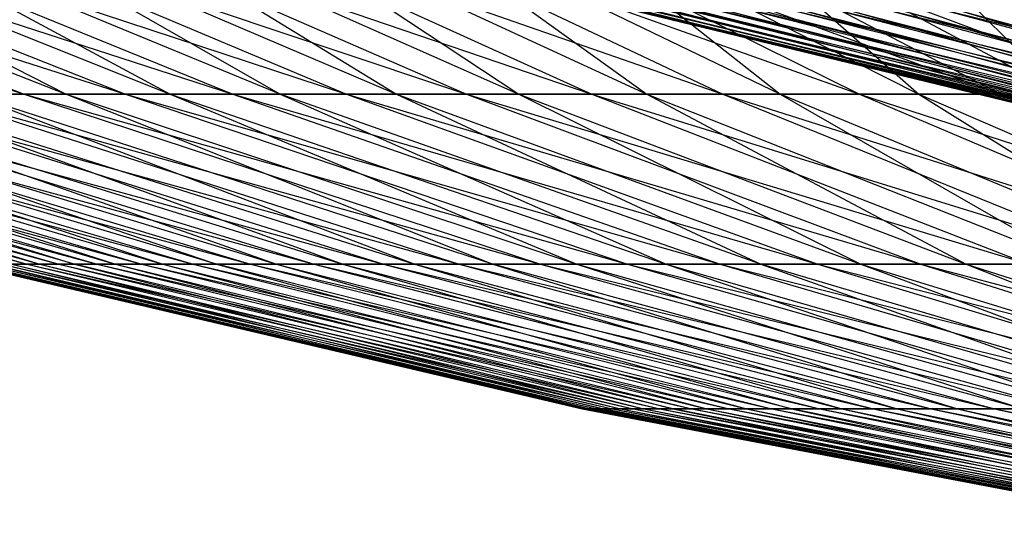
# Model space of a CAD drawing. Extents: x -125 to 125, y -143 to 0.
# Tile 60 of 256: x -14.71 to -10.8, y -142.04 to -140.02. Entities that reach past the tile are written whole.
import ezdxf

# ---------------------------------------------------------------- set-up
doc = ezdxf.new("R2010")
doc.units = 0
doc.header["$LTSCALE"] = 25.4
doc.layers.get('0').update_dxf_attribs({"linetype": 'CONTINUOUS'})

# ---------------------------------------------------------------- blocks, each defined once
blk = doc.blocks.new('NL2500027000_STL_3')
at = {"color": 0}
for p, q in [((-17.1429, -139.5387, 9.7742), (-14.6909, -140.3154, 9.2178)), ((-17.1429, -139.5387, 9.7742), (-14.6909, -140.3154, 9.2178)), ((-16.7156, -139.5387, 10.4882), (-14.2893, -140.3154, 9.8289)), ((-16.7156, -139.5387, 10.4882), (-14.2893, -140.3154, 9.8289)), ((-16.7156, -139.5387, 10.4882), (-14.6909, -140.3154, 9.2178)), ((-16.7156, -139.5387, 10.4882), (-14.6909, -140.3154, 9.2178)), ((-16.5258, -139.5387, -10.7848), (-14.5241, -140.3154, -9.4785)), ((-16.5258, -139.5387, -10.7848), (-14.5241, -140.3154, -9.4785)), ((-16.2586, -139.5387, 11.1836), (-13.8622, -140.3154, 10.4226)), ((-16.2586, -139.5387, 11.1836), (-13.8622, -140.3154, 10.4226)), ((-16.2586, -139.5387, 11.1836), (-14.2893, -140.3154, 9.8289)), ((-16.2586, -139.5387, 11.1836), (-14.2893, -140.3154, 9.8289)), ((-16.0565, -139.5387, -11.4719), (-14.5241, -140.3154, -9.4785)), ((-16.0565, -139.5387, -11.4719), (-14.5241, -140.3154, -9.4785)), ((-16.0565, -139.5387, -11.4719), (-14.1116, -140.3154, -10.0824)), ((-16.0565, -139.5387, -11.4719), (-14.1116, -140.3154, -10.0824)), ((-15.7727, -139.5387, 11.859), (-13.4105, -140.3154, 10.9977)), ((-15.7727, -139.5387, 11.859), (-13.4105, -140.3154, 10.9977)), ((-15.7727, -139.5387, 11.859), (-13.8622, -140.3154, 10.4226)), ((-15.7727, -139.5387, 11.859), (-13.8622, -140.3154, 10.4226)), ((-13.674, -140.3154, -10.6683), (-15.5586, -139.5387, -12.1386)), ((-15.5586, -139.5387, -12.1386), (-14.1116, -140.3154, -10.0824)), ((-15.5586, -139.5387, -12.1386), (-14.1116, -140.3154, -10.0824)), ((-13.674, -140.3154, -10.6683), (-15.5586, -139.5387, -12.1386)), ((-15.2588, -139.5387, 12.5134), (-12.935, -140.3154, 11.5533)), ((-15.2588, -139.5387, 12.5134), (-12.935, -140.3154, 11.5533)), ((-15.2588, -139.5387, 12.5134), (-13.4105, -140.3154, 10.9977)), ((-15.2588, -139.5387, 12.5134), (-13.4105, -140.3154, 10.9977)), ((-15.033, -139.5387, -12.7837), (-13.674, -140.3154, -10.6683)), ((-15.033, -139.5387, -12.7837), (-13.674, -140.3154, -10.6683)), ((-15.033, -139.5387, -12.7837), (-13.2121, -140.3154, -11.2353)), ((-15.033, -139.5387, -12.7837), (-13.2121, -140.3154, -11.2353)), ((-14.7177, -139.5387, 13.1455), (-12.4364, -140.3154, 12.0883)), ((-14.7177, -139.5387, 13.1455), (-12.4364, -140.3154, 12.0883)), ((-14.7177, -139.5387, 13.1455), (-12.935, -140.3154, 11.5533)), ((-14.7177, -139.5387, 13.1455), (-12.935, -140.3154, 11.5533)), ((-14.4807, -139.5387, -13.4061), (-13.2121, -140.3154, -11.2353)), ((-14.4807, -139.5387, -13.4061), (-13.2121, -140.3154, -11.2353)), ((-14.4807, -139.5387, -13.4061), (-12.7267, -140.3154, -11.7823)), ((-14.4807, -139.5387, -13.4061), (-12.7267, -140.3154, -11.7823)), ((-14.1504, -139.5387, 13.7543), (-11.9158, -140.3154, 12.6018)), ((-14.1504, -139.5387, 13.7543), (-11.9158, -140.3154, 12.6018)), ((-14.1504, -139.5387, 13.7543), (-12.4364, -140.3154, 12.0883)), ((-14.1504, -139.5387, 13.7543), (-12.4364, -140.3154, 12.0883)), ((-13.9027, -139.5387, -14.0046), (-12.7267, -140.3154, -11.7823)), ((-13.9027, -139.5387, -14.0046), (-12.7267, -140.3154, -11.7823)), ((-13.9027, -139.5387, -14.0046), (-12.2187, -140.3154, -12.3083)), ((-13.9027, -139.5387, -14.0046), (-12.2187, -140.3154, -12.3083)), ((-13.558, -139.5387, 14.3386), (-11.3739, -140.3154, 13.0929)), ((-13.558, -139.5387, 14.3386), (-11.3739, -140.3154, 13.0929)), ((-13.558, -139.5387, 14.3386), (-11.9158, -140.3154, 12.6018)), ((-13.558, -139.5387, 14.3386), (-11.9158, -140.3154, 12.6018)), ((-11.689, -140.3154, -12.8125), (-13.3, -139.5387, -14.5783)), ((-13.3, -139.5387, -14.5783), (-12.2187, -140.3154, -12.3083)), ((-13.3, -139.5387, -14.5783), (-12.2187, -140.3154, -12.3083)), ((-11.689, -140.3154, -12.8125), (-13.3, -139.5387, -14.5783)), ((-12.9415, -139.5387, 14.8974), (-10.8119, -140.3154, 13.5608)), ((-12.9415, -139.5387, 14.8974), (-10.8119, -140.3154, 13.5608)), ((-12.9415, -139.5387, 14.8974), (-11.3739, -140.3154, 13.0929)), ((-12.9415, -139.5387, 14.8974), (-11.3739, -140.3154, 13.0929)), ((-12.6736, -139.5387, -15.126), (-11.689, -140.3154, -12.8125)), ((-12.6736, -139.5387, -15.126), (-11.689, -140.3154, -12.8125)), ((-12.6736, -139.5387, -15.126), (-11.1385, -140.3154, -13.2938)), ((-12.6736, -139.5387, -15.126), (-11.1385, -140.3154, -13.2938)), ((-12.302, -139.5387, 15.4297), (-10.2306, -140.3154, 14.0045)), ((-12.302, -139.5387, 15.4297), (-10.2306, -140.3154, 14.0045)), ((-12.302, -139.5387, 15.4297), (-10.8119, -140.3154, 13.5608)), ((-12.302, -139.5387, 15.4297), (-10.8119, -140.3154, 13.5608)), ((-10.5681, -140.3154, -13.7516), (-12.0247, -139.5387, -15.6468)), ((-12.0247, -139.5387, -15.6468), (-11.1385, -140.3154, -13.2938)), ((-12.0247, -139.5387, -15.6468), (-11.1385, -140.3154, -13.2938)), ((-10.5681, -140.3154, -13.7516), (-12.0247, -139.5387, -15.6468)), ((-11.3543, -139.5387, -16.1398), (-10.5681, -140.3154, -13.7516)), ((-11.3543, -139.5387, -16.1398), (-10.5681, -140.3154, -13.7516)), ((-12.3033, -139.9757, 0.2037), (-9.8792, -140.5635, 0.1636)), ((-12.3033, -139.9757, 0.2037), (-9.8792, -140.5635, 0.1636)), ((-12.3033, -139.9757, 0.2037), (-9.8626, -140.5635, 0.5943)), ((-12.3033, -139.9757, 0.2037), (-9.8626, -140.5635, 0.5943)), ((-9.8792, -140.5635, 0.1636), (-12.3004, -139.9757, -0.3332)), ((-9.8769, -140.5635, -0.2675), (-12.3004, -139.9757, -0.3332)), ((-9.8792, -140.5635, 0.1636), (-12.3004, -139.9757, -0.3332)), ((-9.8769, -140.5635, -0.2675), (-12.3004, -139.9757, -0.3332)), ((-9.8273, -140.5635, 1.024), (-12.2827, -139.9757, 0.7402)), ((-9.8626, -140.5635, 0.5943), (-12.2827, -139.9757, 0.7402)), ((-9.8273, -140.5635, 1.024), (-12.2827, -139.9757, 0.7402)), ((-9.8626, -140.5635, 0.5943), (-12.2827, -139.9757, 0.7402)), ((-9.8769, -140.5635, -0.2675), (-12.2742, -139.9757, -0.8694)), ((-12.2742, -139.9757, -0.8694), (-9.8558, -140.5635, -0.6981)), ((-12.2742, -139.9757, -0.8694), (-9.8558, -140.5635, -0.6981)), ((-9.8769, -140.5635, -0.2675), (-12.2742, -139.9757, -0.8694)), ((-9.8273, -140.5635, 1.024), (-12.2387, -139.9757, 1.2752)), ((-12.2387, -139.9757, 1.2752), (-9.7733, -140.5635, 1.4516)), ((-9.8273, -140.5635, 1.024), (-12.2387, -139.9757, 1.2752)), ((-12.2387, -139.9757, 1.2752), (-9.7733, -140.5635, 1.4516)), ((-9.8558, -140.5635, -0.6981), (-12.2246, -139.9757, -1.404)), ((-12.2246, -139.9757, -1.404), (-9.816, -140.5635, -1.1273)), ((-12.2246, -139.9757, -1.404), (-9.816, -140.5635, -1.1273)), ((-9.8558, -140.5635, -0.6981), (-12.2246, -139.9757, -1.404)), ((-9.7007, -140.5635, 1.8766), (-12.1714, -139.9757, 1.8078)), ((-12.1714, -139.9757, 1.8078), (-9.7733, -140.5635, 1.4516)), ((-12.1714, -139.9757, 1.8078), (-9.7733, -140.5635, 1.4516)), ((-9.7007, -140.5635, 1.8766), (-12.1714, -139.9757, 1.8078)), ((-9.816, -140.5635, -1.1273), (-12.1517, -139.9757, -1.9358)), ((-12.1517, -139.9757, -1.9358), (-9.7575, -140.5635, -1.5544)), ((-12.1517, -139.9757, -1.9358), (-9.7575, -140.5635, -1.5544)), ((-9.816, -140.5635, -1.1273), (-12.1517, -139.9757, -1.9358)), ((-9.6096, -140.5635, 2.2979), (-12.081, -139.9757, 2.337)), ((-12.081, -139.9757, 2.337), (-9.7007, -140.5635, 1.8766)), ((-12.081, -139.9757, 2.337), (-9.7007, -140.5635, 1.8766)), ((-9.6096, -140.5635, 2.2979), (-12.081, -139.9757, 2.337)), ((-9.6804, -140.5635, -1.9786), (-12.0557, -139.9757, -2.4641)), ((-12.0557, -139.9757, -2.4641), (-9.7575, -140.5635, -1.5544)), ((-9.6804, -140.5635, -1.9786), (-12.0557, -139.9757, -2.4641)), ((-12.0557, -139.9757, -2.4641), (-9.7575, -140.5635, -1.5544)), ((-9.5002, -140.5635, 2.7149), (-11.9675, -139.9757, 2.8618)), ((-11.9675, -139.9757, 2.8618), (-9.6096, -140.5635, 2.2979)), ((-11.9675, -139.9757, 2.8618), (-9.6096, -140.5635, 2.2979)), ((-9.5002, -140.5635, 2.7149), (-11.9675, -139.9757, 2.8618)), ((-9.6804, -140.5635, -1.9786), (-11.9368, -139.9757, -2.9876)), ((-11.9368, -139.9757, -2.9876), (-9.5849, -140.5635, -2.3989)), ((-11.9368, -139.9757, -2.9876), (-9.5849, -140.5635, -2.3989)), ((-9.6804, -140.5635, -1.9786), (-11.9368, -139.9757, -2.9876)), ((-11.8313, -139.9757, 3.3811), (-9.5002, -140.5635, 2.7149)), ((-9.3728, -140.5635, 3.1267), (-11.8313, -139.9757, 3.3811)), ((-9.3728, -140.5635, 3.1267), (-11.8313, -139.9757, 3.3811)), ((-11.8313, -139.9757, 3.3811), (-9.5002, -140.5635, 2.7149)), ((-9.5849, -140.5635, -2.3989), (-11.7951, -139.9757, -3.5054)), ((-11.7951, -139.9757, -3.5054), (-9.4711, -140.5635, -2.8147)), ((-11.7951, -139.9757, -3.5054), (-9.4711, -140.5635, -2.8147)), ((-9.5849, -140.5635, -2.3989), (-11.7951, -139.9757, -3.5054)), ((-9.2275, -140.5635, 3.5326), (-11.6726, -139.9757, 3.8939)), ((-9.2275, -140.5635, 3.5326), (-11.6726, -139.9757, 3.8939)), ((-9.3728, -140.5635, 3.1267), (-11.6726, -139.9757, 3.8939)), ((-9.3728, -140.5635, 3.1267), (-11.6726, -139.9757, 3.8939)), ((-9.4711, -140.5635, -2.8147), (-11.6309, -139.9757, -4.0166)), ((-9.3393, -140.5635, -3.2252), (-11.6309, -139.9757, -4.0166)), ((-9.4711, -140.5635, -2.8147), (-11.6309, -139.9757, -4.0166)), ((-9.3393, -140.5635, -3.2252), (-11.6309, -139.9757, -4.0166)), ((-9.0646, -140.5635, 3.9317), (-11.4916, -139.9757, 4.3994)), ((-9.0646, -140.5635, 3.9317), (-11.4916, -139.9757, 4.3994)), ((-9.2275, -140.5635, 3.5326), (-11.4916, -139.9757, 4.3994)), ((-9.2275, -140.5635, 3.5326), (-11.4916, -139.9757, 4.3994)), ((-9.3393, -140.5635, -3.2252), (-11.4447, -139.9757, -4.5201)), ((-11.4447, -139.9757, -4.5201), (-9.1898, -140.5635, -3.6295)), ((-11.4447, -139.9757, -4.5201), (-9.1898, -140.5635, -3.6295)), ((-9.3393, -140.5635, -3.2252), (-11.4447, -139.9757, -4.5201)), ((-8.8845, -140.5635, 4.3234), (-11.2888, -139.9757, 4.8964)), ((-8.8845, -140.5635, 4.3234), (-11.2888, -139.9757, 4.8964)), ((-9.0646, -140.5635, 3.9317), (-11.2888, -139.9757, 4.8964)), ((-9.0646, -140.5635, 3.9317), (-11.2888, -139.9757, 4.8964)), ((-9.1898, -140.5635, -3.6295), (-11.2366, -139.9757, -5.015)), ((-11.2366, -139.9757, -5.015), (-9.0227, -140.5635, -4.0269)), ((-11.2366, -139.9757, -5.015), (-9.0227, -140.5635, -4.0269)), ((-9.1898, -140.5635, -3.6295), (-11.2366, -139.9757, -5.015)), ((-8.6874, -140.5635, 4.7068), (-11.0645, -139.9757, 5.3842)), ((-8.6874, -140.5635, 4.7068), (-11.0645, -139.9757, 5.3842)), ((-8.8845, -140.5635, 4.3234), (-11.0645, -139.9757, 5.3842)), ((-8.8845, -140.5635, 4.3234), (-11.0645, -139.9757, 5.3842)), ((-9.0227, -140.5635, -4.0269), (-11.0072, -139.9757, -5.5003)), ((-11.0072, -139.9757, -5.5003), (-8.8385, -140.5635, -4.4166)), ((-11.0072, -139.9757, -5.5003), (-8.8385, -140.5635, -4.4166)), ((-9.0227, -140.5635, -4.0269), (-11.0072, -139.9757, -5.5003)), ((-17.1769, -140.3154, 2.3973), (-14.6793, -140.9914, 2.6839)), ((-17.1769, -140.3154, 2.3973), (-14.6793, -140.9914, 2.6839)), ((-17.0605, -140.3154, 3.1193), (-14.5531, -140.9914, 3.3003)), ((-17.0605, -140.3154, 3.1193), (-14.5531, -140.9914, 3.3003)), ((-17.0605, -140.3154, 3.1193), (-14.6793, -140.9914, 2.6839)), ((-17.0605, -140.3154, 3.1193), (-14.6793, -140.9914, 2.6839)), ((-17.0021, -140.3154, -3.4232), (-14.6291, -140.9914, -2.9454)), ((-17.0021, -140.3154, -3.4232), (-14.6291, -140.9914, -2.9454)), ((-16.9139, -140.3154, 3.8357), (-14.401, -140.9914, 3.9109)), ((-16.9139, -140.3154, 3.8357), (-14.401, -140.9914, 3.9109)), ((-16.9139, -140.3154, 3.8357), (-14.5531, -140.9914, 3.3003)), ((-16.9139, -140.3154, 3.8357), (-14.5531, -140.9914, 3.3003)), ((-14.4919, -140.9914, -3.5595), (-16.8427, -140.3154, -4.1369)), ((-16.8427, -140.3154, -4.1369), (-14.6291, -140.9914, -2.9454)), ((-16.8427, -140.3154, -4.1369), (-14.6291, -140.9914, -2.9454)), ((-14.4919, -140.9914, -3.5595), (-16.8427, -140.3154, -4.1369)), ((-16.7371, -140.3154, 4.5453), (-14.2234, -140.9914, 4.5145)), ((-16.7371, -140.3154, 4.5453), (-14.2234, -140.9914, 4.5145)), ((-16.7371, -140.3154, 4.5453), (-14.401, -140.9914, 3.9109)), ((-16.7371, -140.3154, 4.5453), (-14.401, -140.9914, 3.9109)), ((-16.6533, -140.3154, -4.8433), (-14.4919, -140.9914, -3.5595)), ((-16.6533, -140.3154, -4.8433), (-14.4919, -140.9914, -3.5595)), ((-16.6533, -140.3154, -4.8433), (-14.329, -140.9914, -4.1673)), ((-16.6533, -140.3154, -4.8433), (-14.329, -140.9914, -4.1673)), ((-16.5306, -140.3154, 5.2469), (-14.0204, -140.9914, 5.1101)), ((-16.5306, -140.3154, 5.2469), (-14.0204, -140.9914, 5.1101)), ((-16.5306, -140.3154, 5.2469), (-14.2234, -140.9914, 4.5145)), ((-16.5306, -140.3154, 5.2469), (-14.2234, -140.9914, 4.5145)), ((-16.4344, -140.3154, -5.541), (-14.329, -140.9914, -4.1673)), ((-16.4344, -140.3154, -5.541), (-14.329, -140.9914, -4.1673)), ((-16.4344, -140.3154, -5.541), (-14.1405, -140.9914, -4.7676)), ((-16.4344, -140.3154, -5.541), (-14.1405, -140.9914, -4.7676)), ((-16.2948, -140.3154, 5.9391), (-13.7925, -140.9914, 5.6966)), ((-16.2948, -140.3154, 5.9391), (-13.7925, -140.9914, 5.6966)), ((-16.2948, -140.3154, 5.9391), (-14.0204, -140.9914, 5.1101)), ((-16.2948, -140.3154, 5.9391), (-14.0204, -140.9914, 5.1101)), ((-13.927, -140.9914, -5.3595), (-16.1862, -140.3154, -6.2289)), ((-16.1862, -140.3154, -6.2289), (-14.1405, -140.9914, -4.7676)), ((-16.1862, -140.3154, -6.2289), (-14.1405, -140.9914, -4.7676)), ((-13.927, -140.9914, -5.3595), (-16.1862, -140.3154, -6.2289)), ((-16.0299, -140.3154, 6.6207), (-13.5401, -140.9914, 6.273)), ((-16.0299, -140.3154, 6.6207), (-13.5401, -140.9914, 6.273)), ((-16.0299, -140.3154, 6.6207), (-13.7925, -140.9914, 5.6966)), ((-16.0299, -140.3154, 6.6207), (-13.7925, -140.9914, 5.6966)), ((-15.9092, -140.3154, -6.9057), (-13.927, -140.9914, -5.3595)), ((-15.9092, -140.3154, -6.9057), (-13.927, -140.9914, -5.3595)), ((-15.9092, -140.3154, -6.9057), (-13.6887, -140.9914, -5.9419)), ((-15.9092, -140.3154, -6.9057), (-13.6887, -140.9914, -5.9419)), ((-15.7365, -140.3154, 7.2906), (-13.2636, -140.9914, 6.8382)), ((-15.7365, -140.3154, 7.2906), (-13.2636, -140.9914, 6.8382)), ((-15.7365, -140.3154, 7.2906), (-13.5401, -140.9914, 6.273)), ((-15.7365, -140.3154, 7.2906), (-13.5401, -140.9914, 6.273)), ((-15.6039, -140.3154, -7.5703), (-13.6887, -140.9914, -5.9419)), ((-15.6039, -140.3154, -7.5703), (-13.6887, -140.9914, -5.9419)), ((-15.6039, -140.3154, -7.5703), (-13.426, -140.9914, -6.5136)), ((-15.6039, -140.3154, -7.5703), (-13.426, -140.9914, -6.5136)), ((-15.4152, -140.3154, 7.9475), (-12.9636, -140.9914, 7.3913)), ((-15.4152, -140.3154, 7.9475), (-12.9636, -140.9914, 7.3913)), ((-15.4152, -140.3154, 7.9475), (-13.2636, -140.9914, 6.8382)), ((-15.4152, -140.3154, 7.9475), (-13.2636, -140.9914, 6.8382)), ((-15.2709, -140.3154, -8.2213), (-13.426, -140.9914, -6.5136)), ((-15.2709, -140.3154, -8.2213), (-13.426, -140.9914, -6.5136)), ((-15.2709, -140.3154, -8.2213), (-13.1395, -140.9914, -7.0738)), ((-15.2709, -140.3154, -8.2213), (-13.1395, -140.9914, -7.0738)), ((-15.0665, -140.3154, 8.5903), (-14.6909, -140.3154, 9.2178)), ((-15.0665, -140.3154, 8.5903), (-14.6909, -140.3154, 9.2178)), ((-15.0665, -140.3154, 8.5903), (-12.6404, -140.9914, 7.9312)), ((-15.0665, -140.3154, 8.5903), (-12.6404, -140.9914, 7.9312)), ((-15.0665, -140.3154, 8.5903), (-12.9636, -140.9914, 7.3913)), ((-15.0665, -140.3154, 8.5903), (-12.9636, -140.9914, 7.3913)), ((-14.5241, -140.3154, -9.4785), (-14.9108, -140.3154, -8.8578)), ((-14.5241, -140.3154, -9.4785), (-14.9108, -140.3154, -8.8578)), ((-12.8296, -140.9914, -7.6215), (-14.9108, -140.3154, -8.8578)), ((-14.9108, -140.3154, -8.8578), (-13.1395, -140.9914, -7.0738)), ((-14.9108, -140.3154, -8.8578), (-13.1395, -140.9914, -7.0738)), ((-12.8296, -140.9914, -7.6215), (-14.9108, -140.3154, -8.8578)), ((-14.6909, -140.3154, 9.2178), (-14.2893, -140.3154, 9.8289)), ((-14.6909, -140.3154, 9.2178), (-14.2893, -140.3154, 9.8289)), ((-14.6909, -140.3154, 9.2178), (-12.2948, -140.9914, 8.4571)), ((-14.6909, -140.3154, 9.2178), (-12.2948, -140.9914, 8.4571)), ((-14.6909, -140.3154, 9.2178), (-12.6404, -140.9914, 7.9312)), ((-14.6909, -140.3154, 9.2178), (-12.6404, -140.9914, 7.9312)), ((-14.5241, -140.3154, -9.4785), (-12.8296, -140.9914, -7.6215)), ((-14.5241, -140.3154, -9.4785), (-12.8296, -140.9914, -7.6215)), ((-14.5241, -140.3154, -9.4785), (-12.4969, -140.9914, -8.1555)), ((-14.1116, -140.3154, -10.0824), (-14.5241, -140.3154, -9.4785)), ((-14.1116, -140.3154, -10.0824), (-14.5241, -140.3154, -9.4785)), ((-14.5241, -140.3154, -9.4785), (-12.4969, -140.9914, -8.1555)), ((-14.2893, -140.3154, 9.8289), (-13.8622, -140.3154, 10.4226)), ((-14.2893, -140.3154, 9.8289), (-13.8622, -140.3154, 10.4226)), ((-14.2893, -140.3154, 9.8289), (-11.9274, -140.9914, 8.9678)), ((-14.2893, -140.3154, 9.8289), (-11.9274, -140.9914, 8.9678)), ((-14.2893, -140.3154, 9.8289), (-12.2948, -140.9914, 8.4571)), ((-14.2893, -140.3154, 9.8289), (-12.2948, -140.9914, 8.4571)), ((-14.1116, -140.3154, -10.0824), (-12.4969, -140.9914, -8.1555)), ((-14.1116, -140.3154, -10.0824), (-12.4969, -140.9914, -8.1555)), ((-14.1116, -140.3154, -10.0824), (-12.142, -140.9914, -8.6751)), ((-13.674, -140.3154, -10.6683), (-14.1116, -140.3154, -10.0824)), ((-13.674, -140.3154, -10.6683), (-14.1116, -140.3154, -10.0824)), ((-14.1116, -140.3154, -10.0824), (-12.142, -140.9914, -8.6751)), ((-13.8622, -140.3154, 10.4226), (-13.4105, -140.3154, 10.9977)), ((-13.8622, -140.3154, 10.4226), (-13.4105, -140.3154, 10.9977)), ((-13.8622, -140.3154, 10.4226), (-11.5387, -140.9914, 9.4627)), ((-13.8622, -140.3154, 10.4226), (-11.5387, -140.9914, 9.4627)), ((-13.8622, -140.3154, 10.4226), (-11.9274, -140.9914, 8.9678)), ((-13.8622, -140.3154, 10.4226), (-11.9274, -140.9914, 8.9678)), ((-13.2121, -140.3154, -11.2353), (-13.674, -140.3154, -10.6683)), ((-13.2121, -140.3154, -11.2353), (-13.674, -140.3154, -10.6683)), ((-11.7655, -140.9914, -9.1793), (-13.674, -140.3154, -10.6683)), ((-13.674, -140.3154, -10.6683), (-12.142, -140.9914, -8.6751)), ((-13.674, -140.3154, -10.6683), (-12.142, -140.9914, -8.6751)), ((-11.7655, -140.9914, -9.1793), (-13.674, -140.3154, -10.6683)), ((-13.4105, -140.3154, 10.9977), (-12.935, -140.3154, 11.5533)), ((-13.4105, -140.3154, 10.9977), (-12.935, -140.3154, 11.5533)), ((-13.4105, -140.3154, 10.9977), (-11.1296, -140.9914, 9.9407)), ((-13.4105, -140.3154, 10.9977), (-11.1296, -140.9914, 9.9407)), ((-13.4105, -140.3154, 10.9977), (-11.5387, -140.9914, 9.4627)), ((-13.4105, -140.3154, 10.9977), (-11.5387, -140.9914, 9.4627)), ((-13.2121, -140.3154, -11.2353), (-11.7655, -140.9914, -9.1793)), ((-13.2121, -140.3154, -11.2353), (-11.7655, -140.9914, -9.1793)), ((-13.2121, -140.3154, -11.2353), (-11.368, -140.9914, -9.6671)), ((-12.7267, -140.3154, -11.7823), (-13.2121, -140.3154, -11.2353)), ((-12.7267, -140.3154, -11.7823), (-13.2121, -140.3154, -11.2353)), ((-13.2121, -140.3154, -11.2353), (-11.368, -140.9914, -9.6671)), ((-12.935, -140.3154, 11.5533), (-12.4364, -140.3154, 12.0883)), ((-12.935, -140.3154, 11.5533), (-12.4364, -140.3154, 12.0883)), ((-12.935, -140.3154, 11.5533), (-10.7006, -140.9914, 10.4011)), ((-12.935, -140.3154, 11.5533), (-10.7006, -140.9914, 10.4011)), ((-12.935, -140.3154, 11.5533), (-11.1296, -140.9914, 9.9407)), ((-12.935, -140.3154, 11.5533), (-11.1296, -140.9914, 9.9407)), ((-12.7267, -140.3154, -11.7823), (-11.368, -140.9914, -9.6671)), ((-12.7267, -140.3154, -11.7823), (-11.368, -140.9914, -9.6671)), ((-12.7267, -140.3154, -11.7823), (-10.9504, -140.9914, -10.1377)), ((-12.2187, -140.3154, -12.3083), (-12.7267, -140.3154, -11.7823)), ((-12.2187, -140.3154, -12.3083), (-12.7267, -140.3154, -11.7823)), ((-12.7267, -140.3154, -11.7823), (-10.9504, -140.9914, -10.1377)), ((-12.4364, -140.3154, 12.0883), (-11.9158, -140.3154, 12.6018)), ((-12.4364, -140.3154, 12.0883), (-11.9158, -140.3154, 12.6018)), ((-12.4364, -140.3154, 12.0883), (-10.2526, -140.9914, 10.8429)), ((-12.4364, -140.3154, 12.0883), (-10.2526, -140.9914, 10.8429)), ((-12.4364, -140.3154, 12.0883), (-10.7006, -140.9914, 10.4011)), ((-12.4364, -140.3154, 12.0883), (-10.7006, -140.9914, 10.4011)), ((-12.2187, -140.3154, -12.3083), (-10.9504, -140.9914, -10.1377)), ((-12.2187, -140.3154, -12.3083), (-10.9504, -140.9914, -10.1377)), ((-12.2187, -140.3154, -12.3083), (-10.5133, -140.9914, -10.5904)), ((-11.689, -140.3154, -12.8125), (-12.2187, -140.3154, -12.3083)), ((-11.689, -140.3154, -12.8125), (-12.2187, -140.3154, -12.3083)), ((-12.2187, -140.3154, -12.3083), (-10.5133, -140.9914, -10.5904)), ((-11.9158, -140.3154, 12.6018), (-11.3739, -140.3154, 13.0929)), ((-11.9158, -140.3154, 12.6018), (-11.3739, -140.3154, 13.0929)), ((-11.9158, -140.3154, 12.6018), (-9.7864, -140.9914, 11.2655)), ((-11.9158, -140.3154, 12.6018), (-9.7864, -140.9914, 11.2655)), ((-11.9158, -140.3154, 12.6018), (-10.2526, -140.9914, 10.8429)), ((-11.9158, -140.3154, 12.6018), (-10.2526, -140.9914, 10.8429)), ((-11.1385, -140.3154, -13.2938), (-11.689, -140.3154, -12.8125)), ((-11.1385, -140.3154, -13.2938), (-11.689, -140.3154, -12.8125)), ((-10.0575, -140.9914, -11.0242), (-11.689, -140.3154, -12.8125)), ((-11.689, -140.3154, -12.8125), (-10.5133, -140.9914, -10.5904)), ((-11.689, -140.3154, -12.8125), (-10.5133, -140.9914, -10.5904)), ((-10.0575, -140.9914, -11.0242), (-11.689, -140.3154, -12.8125)), ((-11.3739, -140.3154, 13.0929), (-10.8119, -140.3154, 13.5608)), ((-11.3739, -140.3154, 13.0929), (-10.8119, -140.3154, 13.5608)), ((-11.3739, -140.3154, 13.0929), (-9.3028, -140.9914, 11.668)), ((-11.3739, -140.3154, 13.0929), (-9.3028, -140.9914, 11.668)), ((-11.3739, -140.3154, 13.0929), (-9.7864, -140.9914, 11.2655)), ((-11.3739, -140.3154, 13.0929), (-9.7864, -140.9914, 11.2655)), ((-11.1385, -140.3154, -13.2938), (-10.0575, -140.9914, -11.0242)), ((-11.1385, -140.3154, -13.2938), (-10.0575, -140.9914, -11.0242)), ((-11.1385, -140.3154, -13.2938), (-9.5838, -140.9914, -11.4383)), ((-10.5681, -140.3154, -13.7516), (-11.1385, -140.3154, -13.2938)), ((-10.5681, -140.3154, -13.7516), (-11.1385, -140.3154, -13.2938)), ((-11.1385, -140.3154, -13.2938), (-9.5838, -140.9914, -11.4383)), ((-10.8119, -140.3154, 13.5608), (-10.2306, -140.3154, 14.0045)), ((-10.8119, -140.3154, 13.5608), (-10.2306, -140.3154, 14.0045)), ((-10.8119, -140.3154, 13.5608), (-8.8026, -140.9914, 12.0498)), ((-10.8119, -140.3154, 13.5608), (-8.8026, -140.9914, 12.0498)), ((-10.8119, -140.3154, 13.5608), (-9.3028, -140.9914, 11.668)), ((-10.8119, -140.3154, 13.5608), (-9.3028, -140.9914, 11.668)), ((-14.9215, -140.9914, 0.1815), (-12.4573, -141.5653, 0.6775)), ((-14.9215, -140.9914, 0.1815), (-12.4573, -141.5653, 0.6775)), ((-14.9215, -140.9914, 0.1815), (-12.4748, -141.5653, 0.1517)), ((-14.9215, -140.9914, 0.1815), (-12.4748, -141.5653, 0.1517)), ((-14.9159, -140.9914, -0.4477), (-12.4748, -141.5653, 0.1517)), ((-14.9159, -140.9914, -0.4477), (-12.4748, -141.5653, 0.1517)), ((-14.9159, -140.9914, -0.4477), (-12.4701, -141.5653, -0.3743)), ((-14.9159, -140.9914, -0.4477), (-12.4701, -141.5653, -0.3743)), ((-14.9006, -140.9914, 0.8104), (-12.4177, -141.5653, 1.202)), ((-14.9006, -140.9914, 0.8104), (-12.4177, -141.5653, 1.202)), ((-14.9006, -140.9914, 0.8104), (-12.4573, -141.5653, 0.6775)), ((-14.9006, -140.9914, 0.8104), (-12.4573, -141.5653, 0.6775)), ((-14.8838, -140.9914, -1.0761), (-12.4433, -141.5653, -0.8997)), ((-12.4701, -141.5653, -0.3743), (-14.8838, -140.9914, -1.0761)), ((-12.4701, -141.5653, -0.3743), (-14.8838, -140.9914, -1.0761)), ((-14.8838, -140.9914, -1.0761), (-12.4433, -141.5653, -0.8997)), ((-14.8532, -140.9914, 1.4378), (-12.356, -141.5653, 1.7245)), ((-14.8532, -140.9914, 1.4378), (-12.356, -141.5653, 1.7245)), ((-14.8532, -140.9914, 1.4378), (-12.4177, -141.5653, 1.202)), ((-14.8532, -140.9914, 1.4378), (-12.4177, -141.5653, 1.202)), ((-12.3943, -141.5653, -1.4234), (-14.8252, -140.9914, -1.7026)), ((-14.8252, -140.9914, -1.7026), (-12.4433, -141.5653, -0.8997)), ((-14.8252, -140.9914, -1.7026), (-12.4433, -141.5653, -0.8997)), ((-12.3943, -141.5653, -1.4234), (-14.8252, -140.9914, -1.7026)), ((-14.7794, -140.9914, 2.0627), (-14.6793, -140.9914, 2.6839)), ((-14.7794, -140.9914, 2.0627), (-14.6793, -140.9914, 2.6839)), ((-14.7794, -140.9914, 2.0627), (-12.2723, -141.5653, 2.2438)), ((-14.7794, -140.9914, 2.0627), (-12.2723, -141.5653, 2.2438)), ((-14.7794, -140.9914, 2.0627), (-12.356, -141.5653, 1.7245)), ((-14.7794, -140.9914, 2.0627), (-12.356, -141.5653, 1.7245)), ((-14.7402, -140.9914, -2.3261), (-12.3943, -141.5653, -1.4234)), ((-14.7402, -140.9914, -2.3261), (-12.3943, -141.5653, -1.4234)), ((-14.7402, -140.9914, -2.3261), (-12.3232, -141.5653, -1.9447)), ((-14.6291, -140.9914, -2.9454), (-14.7402, -140.9914, -2.3261)), ((-14.6291, -140.9914, -2.9454), (-14.7402, -140.9914, -2.3261)), ((-14.7402, -140.9914, -2.3261), (-12.3232, -141.5653, -1.9447)), ((-14.6793, -140.9914, 2.6839), (-14.5531, -140.9914, 3.3003)), ((-14.6793, -140.9914, 2.6839), (-14.5531, -140.9914, 3.3003)), ((-14.6793, -140.9914, 2.6839), (-12.1668, -141.5653, 2.7592)), ((-14.6793, -140.9914, 2.6839), (-12.1668, -141.5653, 2.7592)), ((-14.6793, -140.9914, 2.6839), (-12.2723, -141.5653, 2.2438)), ((-14.6793, -140.9914, 2.6839), (-12.2723, -141.5653, 2.2438)), ((-14.6291, -140.9914, -2.9454), (-12.3232, -141.5653, -1.9447)), ((-14.6291, -140.9914, -2.9454), (-12.3232, -141.5653, -1.9447)), ((-14.6291, -140.9914, -2.9454), (-12.2303, -141.5653, -2.4625)), ((-14.4919, -140.9914, -3.5595), (-14.6291, -140.9914, -2.9454)), ((-14.4919, -140.9914, -3.5595), (-14.6291, -140.9914, -2.9454)), ((-14.6291, -140.9914, -2.9454), (-12.2303, -141.5653, -2.4625)), ((-14.5531, -140.9914, 3.3003), (-14.401, -140.9914, 3.9109)), ((-14.5531, -140.9914, 3.3003), (-14.401, -140.9914, 3.9109)), ((-14.5531, -140.9914, 3.3003), (-12.0397, -141.5653, 3.2696)), ((-14.5531, -140.9914, 3.3003), (-12.0397, -141.5653, 3.2696)), ((-14.5531, -140.9914, 3.3003), (-12.1668, -141.5653, 2.7592)), ((-14.5531, -140.9914, 3.3003), (-12.1668, -141.5653, 2.7592)), ((-14.329, -140.9914, -4.1673), (-14.4919, -140.9914, -3.5595)), ((-14.329, -140.9914, -4.1673), (-14.4919, -140.9914, -3.5595)), ((-12.1156, -141.5653, -2.9759), (-14.4919, -140.9914, -3.5595)), ((-14.4919, -140.9914, -3.5595), (-12.2303, -141.5653, -2.4625)), ((-14.4919, -140.9914, -3.5595), (-12.2303, -141.5653, -2.4625)), ((-12.1156, -141.5653, -2.9759), (-14.4919, -140.9914, -3.5595)), ((-14.401, -140.9914, 3.9109), (-14.2234, -140.9914, 4.5145)), ((-14.401, -140.9914, 3.9109), (-14.2234, -140.9914, 4.5145)), ((-14.401, -140.9914, 3.9109), (-11.8911, -141.5653, 3.7743)), ((-14.401, -140.9914, 3.9109), (-11.8911, -141.5653, 3.7743)), ((-14.401, -140.9914, 3.9109), (-12.0397, -141.5653, 3.2696)), ((-14.401, -140.9914, 3.9109), (-12.0397, -141.5653, 3.2696)), ((-14.329, -140.9914, -4.1673), (-12.1156, -141.5653, -2.9759)), ((-14.329, -140.9914, -4.1673), (-12.1156, -141.5653, -2.9759)), ((-14.329, -140.9914, -4.1673), (-11.9794, -141.5653, -3.484)), ((-14.1405, -140.9914, -4.7676), (-14.329, -140.9914, -4.1673)), ((-14.1405, -140.9914, -4.7676), (-14.329, -140.9914, -4.1673)), ((-14.329, -140.9914, -4.1673), (-11.9794, -141.5653, -3.484)), ((-14.2234, -140.9914, 4.5145), (-14.0204, -140.9914, 5.1101)), ((-14.2234, -140.9914, 4.5145), (-14.0204, -140.9914, 5.1101)), ((-14.2234, -140.9914, 4.5145), (-11.7215, -141.5653, 4.2722)), ((-14.2234, -140.9914, 4.5145), (-11.7215, -141.5653, 4.2722)), ((-14.2234, -140.9914, 4.5145), (-11.8911, -141.5653, 3.7743)), ((-14.2234, -140.9914, 4.5145), (-11.8911, -141.5653, 3.7743)), ((-14.1405, -140.9914, -4.7676), (-11.9794, -141.5653, -3.484)), ((-14.1405, -140.9914, -4.7676), (-11.9794, -141.5653, -3.484)), ((-14.1405, -140.9914, -4.7676), (-11.8219, -141.5653, -3.9859)), ((-13.927, -140.9914, -5.3595), (-14.1405, -140.9914, -4.7676)), ((-13.927, -140.9914, -5.3595), (-14.1405, -140.9914, -4.7676)), ((-14.1405, -140.9914, -4.7676), (-11.8219, -141.5653, -3.9859)), ((-14.0204, -140.9914, 5.1101), (-13.7925, -140.9914, 5.6966)), ((-14.0204, -140.9914, 5.1101), (-13.7925, -140.9914, 5.6966)), ((-14.0204, -140.9914, 5.1101), (-11.5309, -141.5653, 4.7625)), ((-14.0204, -140.9914, 5.1101), (-11.5309, -141.5653, 4.7625)), ((-14.0204, -140.9914, 5.1101), (-11.7215, -141.5653, 4.2722)), ((-14.0204, -140.9914, 5.1101), (-11.7215, -141.5653, 4.2722)), ((-13.6887, -140.9914, -5.9419), (-13.927, -140.9914, -5.3595)), ((-13.6887, -140.9914, -5.9419), (-13.927, -140.9914, -5.3595)), ((-11.6433, -141.5653, -4.4807), (-13.927, -140.9914, -5.3595)), ((-13.927, -140.9914, -5.3595), (-11.8219, -141.5653, -3.9859)), ((-13.927, -140.9914, -5.3595), (-11.8219, -141.5653, -3.9859)), ((-11.6433, -141.5653, -4.4807), (-13.927, -140.9914, -5.3595)), ((-13.7925, -140.9914, 5.6966), (-13.5401, -140.9914, 6.273)), ((-13.7925, -140.9914, 5.6966), (-13.5401, -140.9914, 6.273)), ((-13.7925, -140.9914, 5.6966), (-11.3199, -141.5653, 5.2444)), ((-13.7925, -140.9914, 5.6966), (-11.3199, -141.5653, 5.2444)), ((-13.7925, -140.9914, 5.6966), (-11.5309, -141.5653, 4.7625)), ((-13.7925, -140.9914, 5.6966), (-11.5309, -141.5653, 4.7625)), ((-13.6887, -140.9914, -5.9419), (-11.6433, -141.5653, -4.4807)), ((-13.6887, -140.9914, -5.9419), (-11.6433, -141.5653, -4.4807)), ((-13.6887, -140.9914, -5.9419), (-11.4441, -141.5653, -4.9676)), ((-13.426, -140.9914, -6.5136), (-13.6887, -140.9914, -5.9419)), ((-13.426, -140.9914, -6.5136), (-13.6887, -140.9914, -5.9419)), ((-13.6887, -140.9914, -5.9419), (-11.4441, -141.5653, -4.9676)), ((-13.5401, -140.9914, 6.273), (-13.2636, -140.9914, 6.8382)), ((-13.5401, -140.9914, 6.273), (-13.2636, -140.9914, 6.8382)), ((-13.5401, -140.9914, 6.273), (-11.0888, -141.5653, 5.717)), ((-13.5401, -140.9914, 6.273), (-11.0888, -141.5653, 5.717)), ((-13.5401, -140.9914, 6.273), (-11.3199, -141.5653, 5.2444)), ((-13.5401, -140.9914, 6.273), (-11.3199, -141.5653, 5.2444)), ((-13.426, -140.9914, -6.5136), (-11.4441, -141.5653, -4.9676)), ((-13.426, -140.9914, -6.5136), (-11.4441, -141.5653, -4.9676)), ((-13.426, -140.9914, -6.5136), (-11.2245, -141.5653, -5.4456)), ((-13.1395, -140.9914, -7.0738), (-13.426, -140.9914, -6.5136)), ((-13.1395, -140.9914, -7.0738), (-13.426, -140.9914, -6.5136)), ((-13.426, -140.9914, -6.5136), (-11.2245, -141.5653, -5.4456)), ((-13.2636, -140.9914, 6.8382), (-12.9636, -140.9914, 7.3913)), ((-13.2636, -140.9914, 6.8382), (-12.9636, -140.9914, 7.3913)), ((-13.2636, -140.9914, 6.8382), (-10.8379, -141.5653, 6.1793)), ((-13.2636, -140.9914, 6.8382), (-10.8379, -141.5653, 6.1793)), ((-13.2636, -140.9914, 6.8382), (-11.0888, -141.5653, 5.717)), ((-13.2636, -140.9914, 6.8382), (-11.0888, -141.5653, 5.717)), ((-13.1395, -140.9914, -7.0738), (-11.2245, -141.5653, -5.4456)), ((-13.1395, -140.9914, -7.0738), (-11.2245, -141.5653, -5.4456)), ((-13.1395, -140.9914, -7.0738), (-10.985, -141.5653, -5.9139)), ((-12.8296, -140.9914, -7.6215), (-13.1395, -140.9914, -7.0738)), ((-12.8296, -140.9914, -7.6215), (-13.1395, -140.9914, -7.0738)), ((-13.1395, -140.9914, -7.0738), (-10.985, -141.5653, -5.9139)), ((-12.9636, -140.9914, 7.3913), (-12.6404, -140.9914, 7.9312)), ((-12.9636, -140.9914, 7.3913), (-12.6404, -140.9914, 7.9312)), ((-12.9636, -140.9914, 7.3913), (-10.5678, -141.5653, 6.6307)), ((-12.9636, -140.9914, 7.3913), (-10.5678, -141.5653, 6.6307)), ((-12.9636, -140.9914, 7.3913), (-10.8379, -141.5653, 6.1793)), ((-12.9636, -140.9914, 7.3913), (-10.8379, -141.5653, 6.1793)), ((-12.4969, -140.9914, -8.1555), (-12.8296, -140.9914, -7.6215)), ((-12.4969, -140.9914, -8.1555), (-12.8296, -140.9914, -7.6215)), ((-10.7259, -141.5653, -6.3718), (-12.8296, -140.9914, -7.6215)), ((-12.8296, -140.9914, -7.6215), (-10.985, -141.5653, -5.9139)), ((-12.8296, -140.9914, -7.6215), (-10.985, -141.5653, -5.9139)), ((-10.7259, -141.5653, -6.3718), (-12.8296, -140.9914, -7.6215)), ((-12.6404, -140.9914, 7.9312), (-12.2948, -140.9914, 8.4571)), ((-12.6404, -140.9914, 7.9312), (-12.2948, -140.9914, 8.4571)), ((-12.6404, -140.9914, 7.9312), (-10.2788, -141.5653, 7.0703)), ((-12.6404, -140.9914, 7.9312), (-10.2788, -141.5653, 7.0703)), ((-12.6404, -140.9914, 7.9312), (-10.5678, -141.5653, 6.6307)), ((-12.6404, -140.9914, 7.9312), (-10.5678, -141.5653, 6.6307)), ((-12.4969, -140.9914, -8.1555), (-10.7259, -141.5653, -6.3718)), ((-12.4969, -140.9914, -8.1555), (-10.7259, -141.5653, -6.3718)), ((-12.4969, -140.9914, -8.1555), (-10.4477, -141.5653, -6.8183)), ((-12.142, -140.9914, -8.6751), (-12.4969, -140.9914, -8.1555)), ((-12.142, -140.9914, -8.6751), (-12.4969, -140.9914, -8.1555)), ((-12.4969, -140.9914, -8.1555), (-10.4477, -141.5653, -6.8183)), ((-12.2948, -140.9914, 8.4571), (-11.9274, -140.9914, 8.9678)), ((-12.2948, -140.9914, 8.4571), (-11.9274, -140.9914, 8.9678)), ((-12.2948, -140.9914, 8.4571), (-9.9716, -141.5653, 7.4974)), ((-12.2948, -140.9914, 8.4571), (-9.9716, -141.5653, 7.4974)), ((-12.2948, -140.9914, 8.4571), (-10.2788, -141.5653, 7.0703)), ((-12.2948, -140.9914, 8.4571), (-10.2788, -141.5653, 7.0703)), ((-12.142, -140.9914, -8.6751), (-10.4477, -141.5653, -6.8183)), ((-12.142, -140.9914, -8.6751), (-10.4477, -141.5653, -6.8183)), ((-12.142, -140.9914, -8.6751), (-10.151, -141.5653, -7.2526)), ((-11.7655, -140.9914, -9.1793), (-12.142, -140.9914, -8.6751)), ((-11.7655, -140.9914, -9.1793), (-12.142, -140.9914, -8.6751)), ((-12.142, -140.9914, -8.6751), (-10.151, -141.5653, -7.2526)), ((-11.9274, -140.9914, 8.9678), (-11.5387, -140.9914, 9.4627)), ((-11.9274, -140.9914, 8.9678), (-11.5387, -140.9914, 9.4627)), ((-11.9274, -140.9914, 8.9678), (-9.6467, -141.5653, 7.9111)), ((-11.9274, -140.9914, 8.9678), (-9.6467, -141.5653, 7.9111)), ((-11.9274, -140.9914, 8.9678), (-9.9716, -141.5653, 7.4974)), ((-11.9274, -140.9914, 8.9678), (-9.9716, -141.5653, 7.4974)), ((-11.368, -140.9914, -9.6671), (-11.7655, -140.9914, -9.1793)), ((-11.368, -140.9914, -9.6671), (-11.7655, -140.9914, -9.1793)), ((-9.8363, -141.5653, -7.6741), (-11.7655, -140.9914, -9.1793)), ((-11.7655, -140.9914, -9.1793), (-10.151, -141.5653, -7.2526)), ((-11.7655, -140.9914, -9.1793), (-10.151, -141.5653, -7.2526)), ((-9.8363, -141.5653, -7.6741), (-11.7655, -140.9914, -9.1793)), ((-11.5387, -140.9914, 9.4627), (-11.1296, -140.9914, 9.9407)), ((-11.5387, -140.9914, 9.4627), (-11.1296, -140.9914, 9.9407)), ((-11.5387, -140.9914, 9.4627), (-9.3046, -141.5653, 8.3107)), ((-11.5387, -140.9914, 9.4627), (-9.3046, -141.5653, 8.3107)), ((-11.5387, -140.9914, 9.4627), (-9.6467, -141.5653, 7.9111)), ((-11.5387, -140.9914, 9.4627), (-9.6467, -141.5653, 7.9111)), ((-11.368, -140.9914, -9.6671), (-9.8363, -141.5653, -7.6741)), ((-11.368, -140.9914, -9.6671), (-9.8363, -141.5653, -7.6741)), ((-11.368, -140.9914, -9.6671), (-9.504, -141.5653, -8.082)), ((-10.9504, -140.9914, -10.1377), (-11.368, -140.9914, -9.6671)), ((-10.9504, -140.9914, -10.1377), (-11.368, -140.9914, -9.6671)), ((-11.368, -140.9914, -9.6671), (-9.504, -141.5653, -8.082)), ((-11.1296, -140.9914, 9.9407), (-10.7006, -140.9914, 10.4011)), ((-11.1296, -140.9914, 9.9407), (-10.7006, -140.9914, 10.4011)), ((-11.1296, -140.9914, 9.9407), (-8.946, -141.5653, 8.6956)), ((-11.1296, -140.9914, 9.9407), (-8.946, -141.5653, 8.6956)), ((-11.1296, -140.9914, 9.9407), (-9.3046, -141.5653, 8.3107)), ((-11.1296, -140.9914, 9.9407), (-9.3046, -141.5653, 8.3107)), ((-10.9504, -140.9914, -10.1377), (-9.504, -141.5653, -8.082)), ((-10.9504, -140.9914, -10.1377), (-9.504, -141.5653, -8.082)), ((-10.9504, -140.9914, -10.1377), (-9.1548, -141.5653, -8.4754)), ((-10.5133, -140.9914, -10.5904), (-10.9504, -140.9914, -10.1377)), ((-10.5133, -140.9914, -10.5904), (-10.9504, -140.9914, -10.1377)), ((-10.9504, -140.9914, -10.1377), (-9.1548, -141.5653, -8.4754)), ((-12.4748, -141.5653, 0.1517), (-12.4573, -141.5653, 0.6775)), ((-12.4701, -141.5653, -0.3743), (-12.4748, -141.5653, 0.1517)), ((-12.4748, -141.5653, 0.1517), (-12.4573, -141.5653, 0.6775)), ((-12.4748, -141.5653, 0.1517), (-9.9922, -142.0363, 0.5434)), ((-12.4748, -141.5653, 0.1517), (-9.9922, -142.0363, 0.5434)), ((-12.4748, -141.5653, 0.1517), (-10.0062, -142.0363, 0.1217)), ((-12.4748, -141.5653, 0.1517), (-10.0062, -142.0363, 0.1217)), ((-12.4701, -141.5653, -0.3743), (-12.4748, -141.5653, 0.1517)), ((-12.4433, -141.5653, -0.8997), (-12.4701, -141.5653, -0.3743)), ((-12.4701, -141.5653, -0.3743), (-10.0062, -142.0363, 0.1217)), ((-12.4701, -141.5653, -0.3743), (-10.0062, -142.0363, 0.1217)), ((-12.4701, -141.5653, -0.3743), (-10.0025, -142.0363, -0.3002)), ((-12.4701, -141.5653, -0.3743), (-10.0025, -142.0363, -0.3002)), ((-12.4433, -141.5653, -0.8997), (-12.4701, -141.5653, -0.3743)), ((-12.4573, -141.5653, 0.6775), (-12.4177, -141.5653, 1.202)), ((-12.4573, -141.5653, 0.6775), (-12.4177, -141.5653, 1.202)), ((-12.4573, -141.5653, 0.6775), (-9.9604, -142.0363, 0.9642)), ((-12.4573, -141.5653, 0.6775), (-9.9604, -142.0363, 0.9642)), ((-12.4573, -141.5653, 0.6775), (-9.9922, -142.0363, 0.5434)), ((-12.4573, -141.5653, 0.6775), (-9.9922, -142.0363, 0.5434)), ((-12.4433, -141.5653, -0.8997), (-9.9809, -142.0363, -0.7216)), ((-10.0025, -142.0363, -0.3002), (-12.4433, -141.5653, -0.8997)), ((-10.0025, -142.0363, -0.3002), (-12.4433, -141.5653, -0.8997)), ((-12.3943, -141.5653, -1.4234), (-12.4433, -141.5653, -0.8997)), ((-12.3943, -141.5653, -1.4234), (-12.4433, -141.5653, -0.8997)), ((-12.4433, -141.5653, -0.8997), (-9.9809, -142.0363, -0.7216)), ((-12.4177, -141.5653, 1.202), (-12.356, -141.5653, 1.7245)), ((-12.4177, -141.5653, 1.202), (-12.356, -141.5653, 1.7245)), ((-12.4177, -141.5653, 1.202), (-9.9109, -142.0363, 1.3832)), ((-12.4177, -141.5653, 1.202), (-9.9109, -142.0363, 1.3832)), ((-12.4177, -141.5653, 1.202), (-9.9604, -142.0363, 0.9642)), ((-12.4177, -141.5653, 1.202), (-9.9604, -142.0363, 0.9642)), ((-12.3232, -141.5653, -1.9447), (-12.3943, -141.5653, -1.4234)), ((-12.3232, -141.5653, -1.9447), (-12.3943, -141.5653, -1.4234)), ((-9.9416, -142.0363, -1.1418), (-12.3943, -141.5653, -1.4234)), ((-12.3943, -141.5653, -1.4234), (-9.9809, -142.0363, -0.7216)), ((-12.3943, -141.5653, -1.4234), (-9.9809, -142.0363, -0.7216)), ((-9.9416, -142.0363, -1.1418), (-12.3943, -141.5653, -1.4234)), ((-12.356, -141.5653, 1.7245), (-12.2723, -141.5653, 2.2438)), ((-12.356, -141.5653, 1.7245), (-12.2723, -141.5653, 2.2438)), ((-12.356, -141.5653, 1.7245), (-9.8438, -142.0363, 1.7998)), ((-12.356, -141.5653, 1.7245), (-9.8438, -142.0363, 1.7998)), ((-12.356, -141.5653, 1.7245), (-9.9109, -142.0363, 1.3832)), ((-12.356, -141.5653, 1.7245), (-9.9109, -142.0363, 1.3832)), ((-12.3232, -141.5653, -1.9447), (-9.9416, -142.0363, -1.1418)), ((-12.3232, -141.5653, -1.9447), (-9.9416, -142.0363, -1.1418)), ((-12.3232, -141.5653, -1.9447), (-9.8846, -142.0363, -1.5599)), ((-12.2303, -141.5653, -2.4625), (-12.3232, -141.5653, -1.9447)), ((-12.2303, -141.5653, -2.4625), (-12.3232, -141.5653, -1.9447)), ((-12.3232, -141.5653, -1.9447), (-9.8846, -142.0363, -1.5599)), ((-12.2723, -141.5653, 2.2438), (-12.1668, -141.5653, 2.7592)), ((-12.2723, -141.5653, 2.2438), (-12.1668, -141.5653, 2.7592)), ((-12.2723, -141.5653, 2.2438), (-9.7592, -142.0363, 2.2132)), ((-12.2723, -141.5653, 2.2438), (-9.7592, -142.0363, 2.2132)), ((-12.2723, -141.5653, 2.2438), (-9.8438, -142.0363, 1.7998)), ((-12.2723, -141.5653, 2.2438), (-9.8438, -142.0363, 1.7998)), ((-12.2303, -141.5653, -2.4625), (-9.8846, -142.0363, -1.5599)), ((-12.2303, -141.5653, -2.4625), (-9.8846, -142.0363, -1.5599)), ((-12.2303, -141.5653, -2.4625), (-9.8101, -142.0363, -1.9752)), ((-12.1156, -141.5653, -2.9759), (-12.2303, -141.5653, -2.4625)), ((-12.1156, -141.5653, -2.9759), (-12.2303, -141.5653, -2.4625)), ((-12.2303, -141.5653, -2.4625), (-9.8101, -142.0363, -1.9752)), ((-12.1668, -141.5653, 2.7592), (-12.0397, -141.5653, 3.2696)), ((-12.1668, -141.5653, 2.7592), (-12.0397, -141.5653, 3.2696)), ((-12.1668, -141.5653, 2.7592), (-9.6572, -142.0363, 2.6226)), ((-12.1668, -141.5653, 2.7592), (-9.6572, -142.0363, 2.6226)), ((-12.1668, -141.5653, 2.7592), (-9.7592, -142.0363, 2.2132)), ((-12.1668, -141.5653, 2.7592), (-9.7592, -142.0363, 2.2132)), ((-11.9794, -141.5653, -3.484), (-12.1156, -141.5653, -2.9759)), ((-11.9794, -141.5653, -3.484), (-12.1156, -141.5653, -2.9759)), ((-9.7181, -142.0363, -2.387), (-12.1156, -141.5653, -2.9759)), ((-12.1156, -141.5653, -2.9759), (-9.8101, -142.0363, -1.9752)), ((-12.1156, -141.5653, -2.9759), (-9.8101, -142.0363, -1.9752)), ((-9.7181, -142.0363, -2.387), (-12.1156, -141.5653, -2.9759)), ((-12.0397, -141.5653, 3.2696), (-11.8911, -141.5653, 3.7743)), ((-12.0397, -141.5653, 3.2696), (-11.8911, -141.5653, 3.7743)), ((-12.0397, -141.5653, 3.2696), (-9.538, -142.0363, 3.0274)), ((-12.0397, -141.5653, 3.2696), (-9.538, -142.0363, 3.0274)), ((-12.0397, -141.5653, 3.2696), (-9.6572, -142.0363, 2.6226)), ((-12.0397, -141.5653, 3.2696), (-9.6572, -142.0363, 2.6226)), ((-11.9794, -141.5653, -3.484), (-9.7181, -142.0363, -2.387)), ((-11.9794, -141.5653, -3.484), (-9.7181, -142.0363, -2.387)), ((-11.9794, -141.5653, -3.484), (-9.6088, -142.0363, -2.7945)), ((-11.8219, -141.5653, -3.9859), (-11.9794, -141.5653, -3.484)), ((-11.8219, -141.5653, -3.9859), (-11.9794, -141.5653, -3.484)), ((-11.9794, -141.5653, -3.484), (-9.6088, -142.0363, -2.7945)), ((-11.8911, -141.5653, 3.7743), (-11.7215, -141.5653, 4.2722)), ((-11.8911, -141.5653, 3.7743), (-11.7215, -141.5653, 4.2722)), ((-11.8911, -141.5653, 3.7743), (-9.4019, -142.0363, 3.4268)), ((-11.8911, -141.5653, 3.7743), (-9.4019, -142.0363, 3.4268)), ((-11.8911, -141.5653, 3.7743), (-9.538, -142.0363, 3.0274)), ((-11.8911, -141.5653, 3.7743), (-9.538, -142.0363, 3.0274)), ((-11.8219, -141.5653, -3.9859), (-9.6088, -142.0363, -2.7945)), ((-11.8219, -141.5653, -3.9859), (-9.6088, -142.0363, -2.7945)), ((-11.8219, -141.5653, -3.9859), (-9.4825, -142.0363, -3.1971)), ((-11.6433, -141.5653, -4.4807), (-11.8219, -141.5653, -3.9859)), ((-11.6433, -141.5653, -4.4807), (-11.8219, -141.5653, -3.9859)), ((-11.8219, -141.5653, -3.9859), (-9.4825, -142.0363, -3.1971)), ((-11.7215, -141.5653, 4.2722), (-11.5309, -141.5653, 4.7625)), ((-11.7215, -141.5653, 4.2722), (-11.5309, -141.5653, 4.7625)), ((-11.7215, -141.5653, 4.2722), (-9.2491, -142.0363, 3.8201)), ((-11.7215, -141.5653, 4.2722), (-9.2491, -142.0363, 3.8201)), ((-11.7215, -141.5653, 4.2722), (-9.4019, -142.0363, 3.4268)), ((-11.7215, -141.5653, 4.2722), (-9.4019, -142.0363, 3.4268)), ((-11.4441, -141.5653, -4.9676), (-11.6433, -141.5653, -4.4807)), ((-11.4441, -141.5653, -4.9676), (-11.6433, -141.5653, -4.4807)), ((-9.3393, -142.0363, -3.594), (-11.6433, -141.5653, -4.4807)), ((-11.6433, -141.5653, -4.4807), (-9.4825, -142.0363, -3.1971)), ((-11.6433, -141.5653, -4.4807), (-9.4825, -142.0363, -3.1971)), ((-9.3393, -142.0363, -3.594), (-11.6433, -141.5653, -4.4807)), ((-11.5309, -141.5653, 4.7625), (-11.3199, -141.5653, 5.2444)), ((-11.5309, -141.5653, 4.7625), (-11.3199, -141.5653, 5.2444)), ((-11.5309, -141.5653, 4.7625), (-9.0799, -142.0363, 4.2066)), ((-11.5309, -141.5653, 4.7625), (-9.0799, -142.0363, 4.2066)), ((-11.5309, -141.5653, 4.7625), (-9.2491, -142.0363, 3.8201)), ((-11.5309, -141.5653, 4.7625), (-9.2491, -142.0363, 3.8201)), ((-11.4441, -141.5653, -4.9676), (-9.3393, -142.0363, -3.594)), ((-11.4441, -141.5653, -4.9676), (-9.3393, -142.0363, -3.594)), ((-11.4441, -141.5653, -4.9676), (-9.1795, -142.0363, -3.9845)), ((-11.2245, -141.5653, -5.4456), (-11.4441, -141.5653, -4.9676)), ((-11.2245, -141.5653, -5.4456), (-11.4441, -141.5653, -4.9676)), ((-11.4441, -141.5653, -4.9676), (-9.1795, -142.0363, -3.9845)), ((-11.3199, -141.5653, 5.2444), (-11.0888, -141.5653, 5.717)), ((-11.3199, -141.5653, 5.2444), (-11.0888, -141.5653, 5.717)), ((-11.3199, -141.5653, 5.2444), (-8.8944, -142.0363, 4.5856)), ((-11.3199, -141.5653, 5.2444), (-8.8944, -142.0363, 4.5856)), ((-11.3199, -141.5653, 5.2444), (-9.0799, -142.0363, 4.2066)), ((-11.3199, -141.5653, 5.2444), (-9.0799, -142.0363, 4.2066)), ((-11.2245, -141.5653, -5.4456), (-9.1795, -142.0363, -3.9845)), ((-11.2245, -141.5653, -5.4456), (-9.1795, -142.0363, -3.9845)), ((-11.2245, -141.5653, -5.4456), (-9.0033, -142.0363, -4.368)), ((-10.985, -141.5653, -5.9139), (-11.2245, -141.5653, -5.4456)), ((-10.985, -141.5653, -5.9139), (-11.2245, -141.5653, -5.4456)), ((-11.2245, -141.5653, -5.4456), (-9.0033, -142.0363, -4.368)), ((-11.0888, -141.5653, 5.717), (-10.8379, -141.5653, 6.1793)), ((-11.0888, -141.5653, 5.717), (-10.8379, -141.5653, 6.1793)), ((-11.0888, -141.5653, 5.717), (-8.6932, -142.0363, 4.9565)), ((-11.0888, -141.5653, 5.717), (-8.6932, -142.0363, 4.9565)), ((-11.0888, -141.5653, 5.717), (-8.8944, -142.0363, 4.5856)), ((-11.0888, -141.5653, 5.717), (-8.8944, -142.0363, 4.5856)), ((-10.985, -141.5653, -5.9139), (-9.0033, -142.0363, -4.368)), ((-10.985, -141.5653, -5.9139), (-9.0033, -142.0363, -4.368)), ((-10.985, -141.5653, -5.9139), (-8.8112, -142.0363, -4.7436)), ((-10.7259, -141.5653, -6.3718), (-10.985, -141.5653, -5.9139)), ((-10.7259, -141.5653, -6.3718), (-10.985, -141.5653, -5.9139)), ((-10.985, -141.5653, -5.9139), (-8.8112, -142.0363, -4.7436)), ((-10.8379, -141.5653, 6.1793), (-10.5678, -141.5653, 6.6307)), ((-10.8379, -141.5653, 6.1793), (-10.5678, -141.5653, 6.6307)), ((-10.8379, -141.5653, 6.1793), (-8.4765, -142.0363, 5.3186)), ((-10.8379, -141.5653, 6.1793), (-8.4765, -142.0363, 5.3186)), ((-10.8379, -141.5653, 6.1793), (-8.6932, -142.0363, 4.9565)), ((-10.8379, -141.5653, 6.1793), (-8.6932, -142.0363, 4.9565))]:
    blk.add_line(p, q, dxfattribs=at)

msp = doc.modelspace()

# ---------------------------------------------------------------- block references
at = {"color": 253}
msp.add_blockref('NL2500027000_STL_3', (0, 0), dxfattribs=at)

doc.saveas('drawing.dxf')
